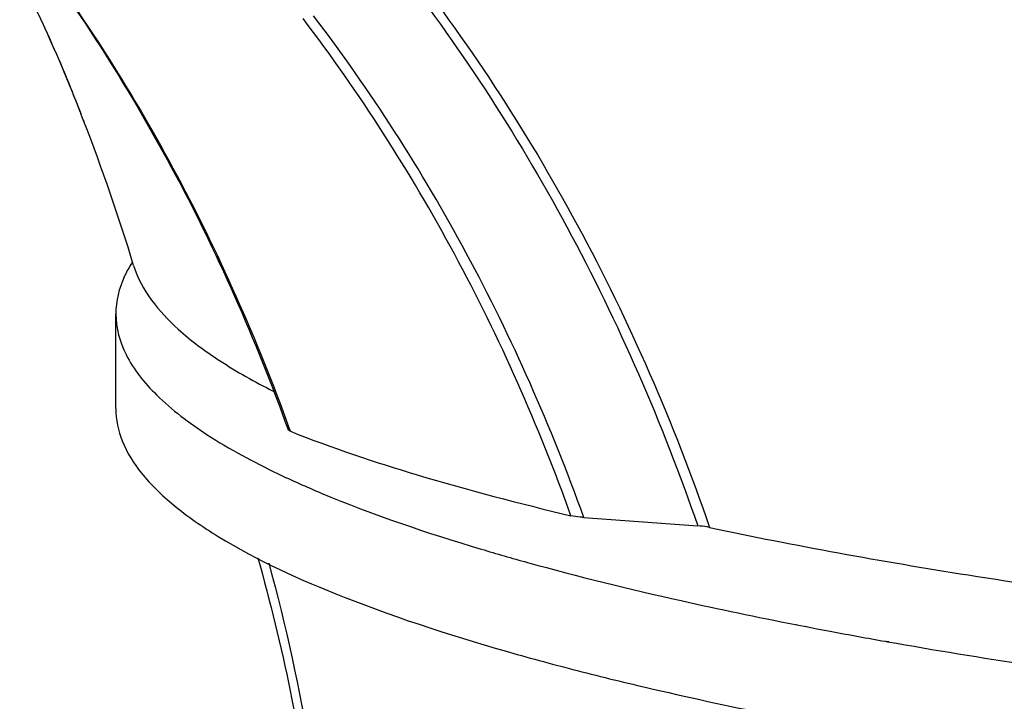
# Model space of a CAD drawing. Header units: millimetres. Extents: x 0 to 420, y 0 to 297.
# Tile 40 of 256: x 165.13 to 171.27, y 26.76 to 31.01. Entities that reach past the tile are written whole.
import ezdxf

# ---------------------------------------------------------------- set-up
doc = ezdxf.new("R2010")
doc.units = ezdxf.units.MM
doc.header["$LTSCALE"] = 23.1
doc.layers.get('0').update_dxf_attribs({"linetype": 'CONTINUOUS'})
doc.layers.add('02___PRT_ALL_AXES', color=7, linetype='CONTINUOUS')
doc.layers.add('06___PRT_ALL_SURFS', color=7, linetype='CONTINUOUS')

msp = doc.modelspace()

# ---------------------------------------------------------------- linework, layer by layer
at = {"color": 7, "linetype": 'Continuous'}
for p, q in [((165.4508, 30.5715), (165.4663, 30.533)), ((165.4663, 30.533), (165.4802, 30.4981)), ((165.4802, 30.4981), (165.4927, 30.4668)), ((165.4927, 30.4668), (165.509, 30.4254)), ((166.8161, 28.4446), (166.8104, 28.4595)), ((166.8161, 28.4446), (166.8107, 28.4596)), ((168.6441, 27.9079), (169.3543, 27.8553))]:
    msp.add_line(p, q, dxfattribs=at)
msp.add_lwpolyline([(165.1688, 31.2031), (165.1894, 31.1603), (165.2098, 31.1175), (165.2294, 31.0762), (165.248, 31.0363), (165.2659, 30.9979), (165.2829, 30.9608), (165.2991, 30.9251), (165.3146, 30.8908), (165.3293, 30.8577), (165.3433, 30.8259), (165.3567, 30.7954), (165.3694, 30.7661), (165.3815, 30.7379), (165.393, 30.7109), (165.4039, 30.685), (165.4143, 30.6603), (165.4241, 30.6365), (165.4335, 30.6139), (165.4424, 30.5922), (165.4508, 30.5715)], dxfattribs=at)
for points, knots in [([(170.4752, 37.9417), (171.3074, 37.5245), (172.906, 36.5085), (174.9795, 34.5264), (176.6868, 32.1381), (177.5367, 30.3465), (177.8889, 29.4113)], [0, 0, 0, 0, 0.241744, 0.488026, 0.7405, 1, 1, 1, 1]), ([(169.8628, 36.5696), (170.3083, 36.3464), (171.1777, 35.8446), (172.3916, 34.9418), (173.5081, 33.8952), (174.861, 32.3122), (176.2497, 30.0212), (176.9759, 27.9887), (177.2455, 26.9341)], [0, 0, 0, 0, 0.119556, 0.240166, 0.362189, 0.48591, 0.738851, 1, 1, 1, 1]), ([(170.5722, 35.9988), (171.3587, 35.5303), (172.8514, 34.4061), (174.7168, 32.2716), (176.1701, 29.7496), (176.8237, 27.8922), (177.0719, 26.931)], [0, 0, 0, 0, 0.240318, 0.486294, 0.739385, 1, 1, 1, 1]), ([(165.1282, 31.5596), (165.4808, 31.0966), (166.1198, 30.0996), (166.5989, 29.0173), (166.8006, 28.4558)], [0, 0, 0, 0, 0.493765, 1, 1, 1, 1]), ([(166.8107, 28.4596), (166.6093, 29.0171), (166.1317, 30.092), (165.4965, 31.0828), (165.146, 31.5433)], [0, 0, 0, 0, 0.505956, 1, 1, 1, 1]), ([(167.4522, 31.377), (167.861, 30.858), (168.5965, 29.7303), (169.1331, 28.4965), (169.3543, 27.8553)], [0, 0, 0, 0, 0.493417, 1, 1, 1, 1]), ([(167.5015, 31.4078), (167.9162, 30.8836), (168.6621, 29.7434), (169.2049, 28.4948), (169.428, 27.8457)], [0, 0, 0, 0, 0.493356, 1, 1, 1, 1]), ([(165.1688, 31.203), (165.2434, 31.0491), (165.3621, 30.792), (165.4679, 30.5295), (165.509, 30.4254)], [0, 0, 0, 0, 0.604505, 1, 1, 1, 1]), ([(168.5643, 27.9188), (168.3627, 28.4791), (167.884, 29.5594), (167.2463, 30.5549), (166.8942, 31.0175)], [0, 0, 0, 0, 0.505982, 1, 1, 1, 1]), ([(168.6441, 27.9079), (168.4413, 28.4733), (167.9591, 29.5635), (167.3155, 30.5676), (166.96, 31.0339)], [0, 0, 0, 0, 0.506017, 1, 1, 1, 1]), ([(165.8383, 29.478), (165.8852, 29.3234), (166.0678, 29.1029), (166.3868, 28.8688), (166.5942, 28.7527), (166.7091, 28.6947)], [0, 0, 0, 0, 0.405979, 0.676284, 1, 1, 1, 1]), ([(166.8161, 28.4446), (166.8141, 28.4454), (166.8084, 28.448), (166.8021, 28.4518), (166.8006, 28.4558)], [0, 0, 0, 0, 0.339797, 1, 1, 1, 1]), ([(166.8161, 28.4446), (167.075, 28.342), (167.6532, 28.1485), (168.2427, 27.9947), (168.5643, 27.9188)], [0, 0, 0, 0, 0.457335, 1, 1, 1, 1]), ([(168.6441, 27.9079), (168.6365, 27.9085), (168.6097, 27.9108), (168.583, 27.9144), (168.5643, 27.9188)], [0, 0, 0, 0, 0.285432, 1, 1, 1, 1]), ([(169.428, 27.8457), (169.4228, 27.8468), (169.3984, 27.8513), (169.3737, 27.8539), (169.3543, 27.8553)], [0, 0, 0, 0, 0.215723, 1, 1, 1, 1]), ([(169.428, 27.8457), (169.9627, 27.7319), (171.1105, 27.5254), (172.9381, 27.2775), (174.9498, 27.0745), (176.3489, 26.9739), (177.0719, 26.931)], [0, 0, 0, 0, 0.212838, 0.453876, 0.717995, 1, 1, 1, 1]), ([(166.6119, 27.6568), (166.768, 27.109), (166.9954, 25.9793), (167.0973, 24.2821), (166.9628, 22.6756), (166.7051, 21.6709), (166.5285, 21.2229)], [0, 0, 0, 0, 0.261741, 0.527234, 0.778755, 1, 1, 1, 1]), ([(166.6807, 27.6227), (166.7879, 27.2314), (166.9618, 26.4286), (167.1034, 25.2056), (167.1253, 23.9871), (167.0576, 23.1851), (167.0014, 22.7958)], [0, 0, 0, 0, 0.250065, 0.50514, 0.757601, 1, 1, 1, 1])]:
    msp.add_open_spline(points, degree=3, knots=knots, dxfattribs=at)
at = {"layer": '02___PRT_ALL_AXES', "color": 7, "linetype": 'Continuous'}
for p, q in [((165.7274, 28.586), (165.7274, 29.1768)), ((169.9629, 27.2403), (169.9715, 27.2386)), ((169.9674, 27.241), (169.9758, 27.2393)), ((169.9715, 27.2386), (170.0182, 27.2295)), ((170.0182, 27.2295), (170.0402, 27.2253)), ((170.0211, 27.23), (170.0423, 27.2256)), ((170.0402, 27.2253), (170.0963, 27.2145)), ((170.0963, 27.2145), (170.1562, 27.2031)), ((170.1562, 27.2031), (170.1896, 27.1968)), ((170.5222, 27.1361), (170.5376, 27.1334)), ((170.5299, 27.1374), (170.5452, 27.1347))]:
    msp.add_line(p, q, dxfattribs=at)
for centre, radius, start, end in [((166.5143, 29.0611), 0.8123, 147.6901, 148.66715), ((175.0021, 53.1014), 26.3475, 257.39215, 258.97372), ((176.3322, 59.9011), 33.2762, 259.3626, 259.94475), ((172.7099, 42.9803), 16.5443, 254.28186, 255.07346), ((173.0114, 44.1034), 17.7071, 255.06711, 255.29773)]:
    msp.add_arc(centre, radius, start, end, dxfattribs=at)
for points, knots in [([(177.3653, 30.5692), (176.9962, 31.3697), (176.1451, 32.8994), (174.5346, 34.9354), (172.6432, 36.6368), (171.2149, 37.5251), (170.4742, 37.8976)], [0, 0, 0, 0, 0.258252, 0.510341, 0.757116, 1, 1, 1, 1]), ([(165.8205, 29.4835), (165.8055, 29.4588), (165.7544, 29.3642), (165.7274, 29.2554), (165.7275, 29.1767)], [0, 0, 0, 0, 0.268478, 1, 1, 1, 1]), ([(165.7275, 29.1767), (165.7275, 29.0896), (165.7818, 28.8963), (165.9926, 28.6407), (166.3189, 28.3959), (166.5849, 28.2536), (166.7355, 28.1815)], [0, 0, 0, 0, 0.176754, 0.390085, 0.66137, 1, 1, 1, 1]), ([(165.7275, 28.5858), (165.7275, 28.5174), (165.7591, 28.3702), (165.8898, 28.1649), (166.0968, 27.9666), (166.5087, 27.6848), (167.2259, 27.3609), (167.8637, 27.1572), (168.228, 27.0546)], [0, 0, 0, 0, 0.066931, 0.143085, 0.234802, 0.345568, 0.629787, 1, 1, 1, 1]), ([(166.7355, 28.1815), (166.8249, 28.1387), (167.2378, 27.9555), (167.667, 27.8111), (168.0046, 27.7103)], [0, 0, 0, 0, 0.219555, 1, 1, 1, 1]), ([(168.0046, 27.7103), (168.1005, 27.6817), (168.5129, 27.5633), (168.9299, 27.4611), (169.251, 27.3892)], [0, 0, 0, 0, 0.233126, 1, 1, 1, 1]), ([(170.5376, 27.1334), (170.8313, 27.0814), (172.1127, 26.8717), (173.4031, 26.7194), (174.3987, 26.6238)], [0, 0, 0, 0, 0.229723, 1, 1, 1, 1]), ([(168.5174, 26.976), (168.6706, 26.9358), (169.3417, 26.7692), (170.0203, 26.6339), (170.5451, 26.5411)], [0, 0, 0, 0, 0.229163, 1, 1, 1, 1])]:
    msp.add_open_spline(points, degree=3, knots=knots, dxfattribs=at)
at = {"layer": '06___PRT_ALL_SURFS', "color": 7, "linetype": 'Continuous'}
for p, q in [((165.5272, 30.3788), (165.5286, 30.3753)), ((165.5269, 30.3781), (165.5282, 30.3746))]:
    msp.add_line(p, q, dxfattribs=at)
for centre, radius, start, end in [((154.455, 26.0673), 11.8821, 21.27579, 21.51667), ((154.0013, 25.8944), 12.3676, 16.84312, 21.24203)]:
    msp.add_arc(centre, radius, start, end, dxfattribs=at)

doc.saveas('drawing.dxf')
